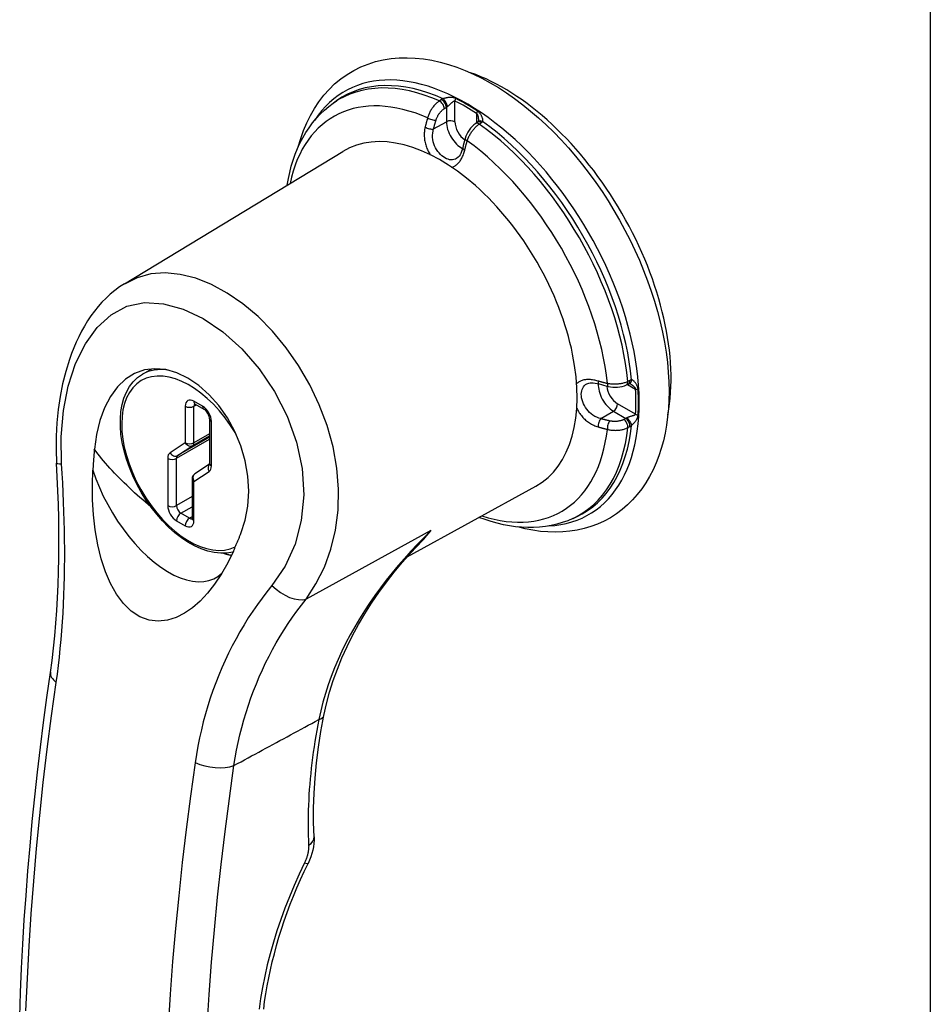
# Model space of a CAD drawing. Header units: inches. Extents: x 142.8 to 168.9, y 42.4 to 91.6.
# Tile 3 of 5: x 156.6 to 159.5, y 57.9 to 61. Entities that reach past the tile are written whole.
import ezdxf

# ---------------------------------------------------------------- set-up
doc = ezdxf.new("R2010")
doc.units = ezdxf.units.IN
doc.header["$MEASUREMENT"] = 0
doc.layers.add('Visible Edges(ANSI)', color=7, linetype='Continuous', lineweight=25)
doc.layers.add('Visible Tangent Edges(ANSI)', color=7, linetype='Continuous', lineweight=25)

msp = doc.modelspace()

# ---------------------------------------------------------------- linework, layer by layer
at = {"layer": 'Visible Edges(ANSI)'}
for p, q in [((157.578, 60.7798), (157.5886, 60.7873)), ((158.0449, 60.7182), (158.0386, 60.7139)), ((158.0465, 60.7195), (158.0449, 60.7182)), ((156.9021, 60.1952), (157.6086, 60.6235)), ((156.9605, 59.9027), (156.9909, 59.9203)), ((158.5268, 59.8683), (158.5337, 59.8716)), ((158.5356, 59.8723), (158.5337, 59.8716)), ((157.131, 59.8065), (157.1593, 59.7901)), ((157.1776, 59.7585), (157.1776, 59.6146)), ((157.1774, 59.6124), (157.13, 59.581)), ((157.121, 59.5643), (157.121, 59.437)), ((157.8172, 59.3124), (158.2335, 59.5411)), ((158.3535, 59.4364), (158.3654, 59.4419))]:
    msp.add_line(p, q, dxfattribs=at)
at = {"layer": 'Visible Edges(ANSI)', "flags": 128}
for points in [[(157.4647, 60.6387), (157.4725, 60.6653), (157.4816, 60.6911), (157.4921, 60.716), (157.5038, 60.7399), (157.5169, 60.7627), (157.5313, 60.7843), (157.5471, 60.8048), (157.5641, 60.8239), (157.5823, 60.8416), (157.6018, 60.8578), (157.6225, 60.8724), (157.6442, 60.8853), (157.6668, 60.8965), (157.6903, 60.906), (157.7145, 60.9137), (157.7394, 60.9196), (157.7648, 60.9237), (157.7906, 60.926), (157.8167, 60.9266), (157.8432, 60.9254), (157.8699, 60.9227), (157.8967, 60.9183), (157.9237, 60.9123), (157.9507, 60.9048), (157.9777, 60.8958), (158.0047, 60.8853), (158.0317, 60.8734), (158.0586, 60.8602), (158.0854, 60.8456), (158.112, 60.8297), (158.1385, 60.8125), (158.1647, 60.7941), (158.1907, 60.7746), (158.2163, 60.7539), (158.2416, 60.732), (158.2665, 60.7091), (158.2911, 60.6852), (158.3151, 60.6604), (158.3386, 60.6345), (158.3617, 60.6079), (158.3841, 60.5803), (158.4059, 60.552), (158.4271, 60.523), (158.4475, 60.4934), (158.4673, 60.4631), (158.4862, 60.4322), (158.5044, 60.4008), (158.5218, 60.369), (158.5382, 60.3368), (158.5538, 60.3043), (158.5685, 60.2715), (158.5822, 60.2385), (158.595, 60.2053), (158.6067, 60.172), (158.6174, 60.1388), (158.6271, 60.1055), (158.6356, 60.0723), (158.6432, 60.0392), (158.6495, 60.0064), (158.6548, 59.9738), (158.6589, 59.9415), (158.6619, 59.9095), (158.6637, 59.878), (158.6643, 59.8469)], [(157.4287, 60.5145), (157.4324, 60.5353), (157.4368, 60.5556), (157.442, 60.5756), (157.4479, 60.595), (157.4545, 60.614), (157.462, 60.6324), (157.4701, 60.6502), (157.4791, 60.6675), (157.4888, 60.6841), (157.4993, 60.7001), (157.5106, 60.7154), (157.5226, 60.7299), (157.5354, 60.7436), (157.5489, 60.7566), (157.5631, 60.7686), (157.578, 60.7798)], [(158.0474, 60.7253), (158.047, 60.7212), (158.0464, 60.7193)], [(158.0386, 60.7139), (158.0328, 60.7094), (158.0273, 60.7042), (158.0223, 60.6986), (158.0177, 60.6925), (158.0136, 60.686), (158.0101, 60.6793), (158.0071, 60.6722), (158.0046, 60.6651)], [(157.9968, 60.6355), (157.995, 60.6289), (157.9929, 60.6227), (157.9905, 60.6172), (157.9879, 60.6124), (157.9852, 60.6083), (157.9824, 60.605), (157.977, 60.6005)], [(156.9021, 60.1952), (156.8862, 60.185), (156.871, 60.1738), (156.8564, 60.1618), (156.8425, 60.1491), (156.8293, 60.1356), (156.8167, 60.1214), (156.8047, 60.1066), (156.7934, 60.0912), (156.7827, 60.0753), (156.7726, 60.0588), (156.7631, 60.0418), (156.7541, 60.0243), (156.7458, 60.0065), (156.738, 59.9883), (156.7308, 59.9697), (156.724, 59.9508), (156.7121, 59.9119), (156.7021, 59.8718), (156.6941, 59.8307), (156.688, 59.7888), (156.6838, 59.7461), (156.6814, 59.7028), (156.681, 59.6591), (156.6825, 59.6152)], [(157.2787, 59.3873), (157.2928, 59.4304), (157.3013, 59.4765), (157.3042, 59.5246), (157.3013, 59.5737), (157.2926, 59.6229), (157.2784, 59.6713), (157.2591, 59.7177), (157.2352, 59.7613), (157.2073, 59.8012), (157.1762, 59.8364), (157.1426, 59.8663), (157.1075, 59.8901), (157.0716, 59.9074), (157.0355, 59.9177), (157.0003, 59.9208), (156.9665, 59.9166), (156.9346, 59.9051), (156.9054, 59.8866), (156.8792, 59.8616), (156.8565, 59.8306), (156.8374, 59.7941), (156.8223, 59.7531), (156.8114, 59.7083), (156.8048, 59.6609)], [(157.2531, 59.3274), (157.2338, 59.3242), (157.2136, 59.3237), (157.1928, 59.326), (157.1717, 59.3309), (157.1503, 59.3382), (157.1288, 59.348), (157.1074, 59.36), (157.0862, 59.3742), (157.0653, 59.3904), (157.045, 59.4086), (157.0253, 59.4284), (157.0064, 59.4499), (156.9885, 59.4727), (156.9717, 59.4968), (156.9561, 59.5219), (156.9419, 59.5478), (156.9292, 59.5743), (156.918, 59.6012), (156.9086, 59.6282), (156.9008, 59.6553), (156.895, 59.682), (156.8909, 59.7083), (156.8889, 59.7339), (156.8888, 59.7587), (156.8907, 59.7824), (156.8946, 59.8049), (156.9006, 59.8259), (156.9086, 59.8453), (156.9187, 59.8629), (156.9307, 59.8785), (156.9447, 59.8919), (156.9605, 59.9027)], [(158.3978, 59.8717), (158.4044, 59.8741), (158.4086, 59.8749), (158.4135, 59.8752), (158.419, 59.875), (158.425, 59.8743), (158.4314, 59.8731), (158.438, 59.8713)], [(158.4675, 59.8633), (158.4749, 59.8618), (158.4825, 59.8609), (158.4902, 59.8606), (158.4978, 59.8609), (158.5054, 59.8618), (158.5128, 59.8633), (158.52, 59.8655), (158.5268, 59.8683)], [(158.541, 59.8702), (158.5374, 59.8719), (158.5354, 59.8723)], [(158.6643, 59.8469), (158.6638, 59.8191), (158.6623, 59.7917), (158.6597, 59.7648), (158.6562, 59.7384), (158.6516, 59.7127), (158.646, 59.6875), (158.6392, 59.663), (158.6315, 59.6392), (158.6226, 59.6162), (158.6126, 59.5939), (158.6015, 59.5724), (158.5893, 59.5519), (158.5761, 59.5323), (158.5617, 59.5138), (158.5463, 59.4963), (158.5298, 59.4801), (158.5123, 59.465), (158.4938, 59.4513), (158.4744, 59.4389), (158.4542, 59.4278), (158.4333, 59.4183), (158.4117, 59.4101), (158.3895, 59.4035), (158.3668, 59.3984), (158.3437, 59.3948), (158.3202, 59.3926), (158.2964, 59.3919), (158.2724, 59.3926), (158.2482, 59.3947), (158.2238, 59.3981), (158.1993, 59.4029), (158.1748, 59.4089)], [(157.131, 59.8065), (157.129, 59.8074), (157.1282, 59.8076)], [(157.1776, 59.7585), (157.1773, 59.7621), (157.1763, 59.7665), (157.1745, 59.7714), (157.172, 59.7763), (157.1689, 59.781), (157.1656, 59.785), (157.1622, 59.7881), (157.1593, 59.7901)], [(156.8048, 59.6609), (156.8046, 59.6581), (156.8043, 59.6553), (156.8041, 59.6524), (156.8039, 59.6496), (156.8036, 59.6468), (156.8034, 59.644), (156.8032, 59.6412), (156.8029, 59.6384), (156.8027, 59.6356), (156.8025, 59.6327), (156.8023, 59.6299), (156.8021, 59.6271), (156.8019, 59.6243), (156.8017, 59.6215), (156.8015, 59.6186), (156.8013, 59.6158), (156.8011, 59.613), (156.8009, 59.6101), (156.8008, 59.6073), (156.8006, 59.6045), (156.8004, 59.6016), (156.8002, 59.5988), (156.8001, 59.596), (156.7999, 59.5931)], [(156.6625, 58.9387), (156.6678, 58.9774), (156.6725, 59.0167), (156.6766, 59.0567), (156.6802, 59.0973), (156.6832, 59.1384), (156.6857, 59.18), (156.6876, 59.222), (156.6889, 59.2644), (156.6898, 59.3072), (156.6901, 59.3504), (156.69, 59.3939), (156.6893, 59.4378), (156.6882, 59.4819), (156.6867, 59.5262), (156.6848, 59.5707), (156.6825, 59.6152)], [(157.1772, 59.6116), (157.1774, 59.6123), (157.1776, 59.6146)], [(157.2546, 59.3306), (157.2361, 59.2926), (157.2158, 59.2568), (157.194, 59.2241), (157.1711, 59.1948), (157.1472, 59.1692), (157.1225, 59.1475), (157.0969, 59.1298), (157.0697, 59.116), (157.0412, 59.1071), (157.0116, 59.104), (156.9817, 59.1076), (156.952, 59.1186), (156.9242, 59.1368), (156.8986, 59.1617), (156.8763, 59.1918), (156.8572, 59.2258), (156.8409, 59.2637), (156.8271, 59.3056), (156.8159, 59.351), (156.8075, 59.3991), (156.8019, 59.448), (156.7989, 59.4968), (156.7983, 59.5451), (156.7999, 59.5931)], [(157.1206, 59.434), (157.1208, 59.4348), (157.121, 59.437)], [(158.3535, 59.4364), (158.3365, 59.4291), (158.3189, 59.4229), (158.301, 59.4176), (158.2827, 59.4135), (158.2641, 59.4103), (158.2452, 59.4082), (158.2261, 59.4071), (158.2069, 59.407), (158.1874, 59.4078), (158.1679, 59.4097), (158.1482, 59.4124), (158.1285, 59.4161), (158.1087, 59.4208), (158.0889, 59.4262), (158.069, 59.4326), (158.0492, 59.4398)], [(157.2546, 59.3306), (157.2556, 59.333), (157.2567, 59.3353), (157.2577, 59.3376), (157.2588, 59.34), (157.2598, 59.3423), (157.2608, 59.3447), (157.2619, 59.347), (157.2629, 59.3494), (157.2639, 59.3518), (157.2649, 59.3541), (157.2659, 59.3565), (157.267, 59.3589), (157.268, 59.3612), (157.269, 59.3636), (157.27, 59.366), (157.271, 59.3684), (157.272, 59.3707), (157.2729, 59.3731), (157.2739, 59.3755), (157.2749, 59.3778), (157.2759, 59.3802), (157.2768, 59.3826), (157.2778, 59.3849), (157.2787, 59.3873)], [(157.5476, 58.799), (157.5559, 58.8368), (157.566, 58.8745), (157.5777, 58.9119), (157.591, 58.949), (157.6059, 58.9858), (157.6223, 59.0221), (157.6402, 59.058), (157.6594, 59.0933), (157.6801, 59.1282), (157.702, 59.1626), (157.7253, 59.1965), (157.7497, 59.2299), (157.7754, 59.2627), (157.8021, 59.295), (157.8298, 59.3266), (157.8585, 59.3577)], [(156.5631, 57.826), (156.5658, 57.9036), (156.5692, 57.9816), (156.5734, 58.06), (156.5781, 58.1386), (156.5836, 58.2175), (156.5897, 58.2967), (156.5965, 58.3761), (156.6039, 58.4559), (156.6121, 58.5358), (156.6208, 58.616), (156.6303, 58.6964), (156.6404, 58.777), (156.6511, 58.8578), (156.6625, 58.9387)], [(157.5156, 58.4069), (157.5141, 58.4528), (157.5142, 58.4998), (157.5158, 58.5477), (157.519, 58.5965), (157.5238, 58.6462), (157.5302, 58.6965), (157.5381, 58.7475), (157.5476, 58.799)], [(157.5156, 58.4069), (157.5158, 58.3962), (157.5151, 58.3855), (157.5137, 58.3746), (157.5116, 58.3637), (157.5088, 58.3529), (157.5053, 58.3421), (157.5012, 58.3315), (157.4964, 58.321)], [(157.3526, 57.8489), (157.3558, 57.8739), (157.3595, 57.8992), (157.3639, 57.9248), (157.3688, 57.9506), (157.3743, 57.9765), (157.3804, 58.0027), (157.3871, 58.0289), (157.3943, 58.0553), (157.4021, 58.0818), (157.4104, 58.1084), (157.4193, 58.1351), (157.4288, 58.1618), (157.4388, 58.1885), (157.4493, 58.2152), (157.4604, 58.2418), (157.4719, 58.2684), (157.4839, 58.2948), (157.4964, 58.321)]]:
    msp.add_lwpolyline(points, dxfattribs=at)
at = {"layer": 'Visible Edges(ANSI)'}
msp.add_arc((157.141, 59.5643), 0.02, 123.4657, 180, dxfattribs=at)
for centre, major_axis, ratio, start_param, end_param in [((158.1281, 60.2018), (0.3839, -0.6649), 0.57735, 0.588748, 2.552845), ((157.9249, 60.0845), (0.3125, -0.5413), 0.57735, 6.270842, 9.437121), ((158.2751, 60.6881), (-0.2023, -0.3606), 0.584188, 5.089979, 5.16828), ((158.6227, 60.0858), (0.4134, -0.0051), 0.584026, 4.256552, 4.334872)]:
    msp.add_ellipse(centre, major_axis=major_axis, ratio=ratio, start_param=start_param, end_param=end_param, dxfattribs=at)
at = {"layer": 'Visible Tangent Edges(ANSI)'}
for p, q in [((159.5098, 76.3383), (159.5098, 42.4692)), ((157.9277, 60.7908), (157.9211, 60.7866)), ((157.9375, 60.7622), (157.944, 60.7664)), ((157.944, 60.7664), (157.944, 60.7193)), ((157.9716, 60.7192), (157.9716, 60.7864)), ((158.0416, 60.746), (158.0416, 60.7159)), ((157.9025, 60.6962), (157.944, 60.7193)), ((158.0504, 60.712), (158.0567, 60.7163)), ((158.5301, 59.8699), (158.5561, 59.8549)), ((158.538, 59.8827), (158.5311, 59.8794)), ((157.1551, 59.7993), (157.1269, 59.8156)), ((157.1269, 59.7993), (157.1351, 59.8041)), ((158.5561, 59.774), (158.4979, 59.8076)), ((157.0986, 59.7993), (157.0986, 59.6811)), ((157.1269, 59.6811), (157.1269, 59.7993)), ((158.4434, 59.7592), (158.4842, 59.7836)), ((158.4842, 59.7836), (158.5249, 59.7601)), ((157.1834, 59.6064), (157.1834, 59.7503)), ((158.5249, 59.7601), (158.5181, 59.7566)), ((157.1776, 59.7104), (157.1269, 59.6811)), ((158.5311, 59.7302), (158.538, 59.7337)), ((157.0986, 59.6811), (157.0496, 59.6488)), ((157.0703, 59.6309), (157.1776, 59.6928)), ((157.1776, 59.6996), (157.0741, 59.6398)), ((157.1231, 59.6722), (157.1776, 59.7037)), ((157.0741, 59.6398), (157.1231, 59.6722)), ((157.042, 59.6309), (157.042, 59.4778)), ((157.0703, 59.4778), (157.0703, 59.6309)), ((157.1269, 59.5562), (157.1758, 59.5885)), ((157.1269, 59.4288), (157.1269, 59.5562)), ((157.121, 59.5071), (157.0703, 59.4778)), ((157.0844, 59.4533), (157.121, 59.4745)), ((157.1127, 59.437), (157.0844, 59.4533)), ((157.0703, 59.4288), (157.0986, 59.4125)), ((157.121, 59.4418), (157.1127, 59.437)), ((157.8937, 59.3973), (157.4896, 59.1757))]:
    msp.add_line(p, q, dxfattribs=at)
at = {"layer": 'Visible Tangent Edges(ANSI)', "flags": 128}
for points in [[(157.9331, 60.7938), (157.9328, 60.7937), (157.9326, 60.7936), (157.9323, 60.7935), (157.9321, 60.7934), (157.9319, 60.7932), (157.9316, 60.7931), (157.9314, 60.793), (157.9312, 60.7929), (157.9309, 60.7927), (157.9307, 60.7926), (157.9305, 60.7925), (157.9303, 60.7924), (157.93, 60.7923), (157.9298, 60.7921), (157.9296, 60.792), (157.9294, 60.7919), (157.9291, 60.7917), (157.9289, 60.7916), (157.9287, 60.7915), (157.9285, 60.7914), (157.9283, 60.7912), (157.9281, 60.7911), (157.9279, 60.791), (157.9277, 60.7908)], [(157.9728, 60.7952), (157.971, 60.7961), (157.9692, 60.7967), (157.9674, 60.7972), (157.9656, 60.7976), (157.9638, 60.7978), (157.962, 60.798), (157.9603, 60.7981), (157.9585, 60.7981), (157.9568, 60.7981), (157.9551, 60.798), (157.9534, 60.7979), (157.9517, 60.7977), (157.95, 60.7975), (157.9483, 60.7973), (157.9466, 60.7971), (157.945, 60.7968), (157.9433, 60.7965), (157.9417, 60.7961), (157.9401, 60.7958), (157.9386, 60.7954), (157.9371, 60.795), (157.9357, 60.7946), (157.9343, 60.7942), (157.9331, 60.7938)], [(157.9211, 60.7866), (157.9191, 60.7852), (157.917, 60.7837), (157.9149, 60.7821), (157.9129, 60.7803), (157.9109, 60.7785), (157.9089, 60.7766), (157.9069, 60.7746), (157.905, 60.7725), (157.9032, 60.7703), (157.9014, 60.7681), (157.8996, 60.7658), (157.8979, 60.7634), (157.8963, 60.761), (157.8947, 60.7585), (157.8932, 60.756), (157.8918, 60.7534), (157.8904, 60.7508), (157.8891, 60.7482), (157.8879, 60.7455), (157.8868, 60.7428), (157.8857, 60.7401), (157.8848, 60.7374), (157.8839, 60.7347), (157.8831, 60.7319)], [(157.9103, 60.7246), (157.9109, 60.7265), (157.9116, 60.7284), (157.9123, 60.7302), (157.913, 60.7321), (157.9139, 60.7339), (157.9148, 60.7358), (157.9157, 60.7376), (157.9167, 60.7394), (157.9177, 60.7411), (157.9188, 60.7429), (157.9199, 60.7446), (157.9211, 60.7462), (157.9223, 60.7479), (157.9236, 60.7494), (157.9248, 60.751), (157.9262, 60.7525), (157.9275, 60.7539), (157.9289, 60.7553), (157.9303, 60.7566), (157.9317, 60.7578), (157.9331, 60.759), (157.9345, 60.7602), (157.936, 60.7612), (157.9375, 60.7622)], [(157.944, 60.7664), (157.9441, 60.7664), (157.9442, 60.7665), (157.9443, 60.7666), (157.9444, 60.7667), (157.9445, 60.7667), (157.9446, 60.7668), (157.9447, 60.7669), (157.9448, 60.767), (157.9449, 60.767), (157.945, 60.7671), (157.9452, 60.7672), (157.9453, 60.7673), (157.9454, 60.7673), (157.9455, 60.7674), (157.9456, 60.7675), (157.9457, 60.7676), (157.9458, 60.7676), (157.946, 60.7677), (157.9461, 60.7678), (157.9462, 60.7678), (157.9463, 60.7679), (157.9464, 60.768), (157.9465, 60.768), (157.9467, 60.7681)], [(157.9467, 60.7681), (157.9477, 60.7688), (157.9488, 60.7695), (157.9499, 60.7703), (157.951, 60.7711), (157.9521, 60.772), (157.9532, 60.773), (157.9543, 60.774), (157.9554, 60.775), (157.9565, 60.776), (157.9576, 60.7771), (157.9587, 60.7781), (157.9597, 60.7791), (157.9608, 60.7801), (157.9618, 60.7811), (157.9628, 60.7821), (157.9639, 60.783), (157.9649, 60.7839), (157.9659, 60.7847), (157.9668, 60.7854), (157.9678, 60.7859), (157.9688, 60.7864), (157.9697, 60.7866), (157.9707, 60.7867), (157.9716, 60.7864)], [(157.8831, 60.7319), (157.8828, 60.7307), (157.8824, 60.7294), (157.882, 60.7282), (157.8817, 60.7269), (157.8813, 60.7257), (157.8809, 60.7244), (157.8806, 60.7232), (157.8802, 60.7219), (157.8799, 60.7207), (157.8795, 60.7195), (157.8792, 60.7182), (157.8789, 60.717), (157.8785, 60.7157), (157.8782, 60.7145), (157.8779, 60.7132), (157.8775, 60.712), (157.8772, 60.7107), (157.8769, 60.7095), (157.8766, 60.7082), (157.8762, 60.707), (157.8759, 60.7058), (157.8756, 60.7045), (157.8753, 60.7033), (157.875, 60.702)], [(157.9025, 60.6962), (157.9028, 60.6974), (157.9031, 60.6986), (157.9034, 60.6998), (157.9037, 60.7009), (157.904, 60.7021), (157.9043, 60.7033), (157.9046, 60.7045), (157.9049, 60.7057), (157.9052, 60.7068), (157.9055, 60.708), (157.9059, 60.7092), (157.9062, 60.7104), (157.9065, 60.7116), (157.9068, 60.7128), (157.9072, 60.714), (157.9075, 60.7151), (157.9078, 60.7163), (157.9082, 60.7175), (157.9085, 60.7187), (157.9089, 60.7199), (157.9092, 60.7211), (157.9096, 60.7223), (157.9099, 60.7235), (157.9103, 60.7246)], [(158.0416, 60.746), (158.0421, 60.7455), (158.0426, 60.745), (158.0431, 60.7445), (158.0435, 60.7438), (158.0439, 60.7431), (158.0443, 60.7423), (158.0446, 60.7415), (158.0449, 60.7407), (158.0452, 60.7398), (158.0455, 60.7389), (158.0458, 60.738), (158.046, 60.737), (158.0463, 60.7361), (158.0465, 60.7351), (158.0466, 60.7341), (158.0468, 60.7331), (158.0469, 60.7322), (158.0471, 60.7312), (158.0472, 60.7302), (158.0473, 60.7292), (158.0473, 60.7282), (158.0474, 60.7272), (158.0474, 60.7262), (158.0474, 60.7253)], [(158.061, 60.7199), (158.0614, 60.7208), (158.0618, 60.7218), (158.0619, 60.723), (158.062, 60.7242), (158.0619, 60.7255), (158.0618, 60.7268), (158.0615, 60.7283), (158.0611, 60.7297), (158.0606, 60.7312), (158.0601, 60.7328), (158.0594, 60.7344), (158.0587, 60.7359), (158.0579, 60.7375), (158.0571, 60.7392), (158.0561, 60.7408), (158.0551, 60.7424), (158.054, 60.744), (158.0528, 60.7456), (158.0515, 60.7472), (158.0501, 60.7488), (158.0487, 60.7503), (158.0471, 60.7517), (158.0455, 60.7531), (158.0437, 60.7543)], [(157.875, 60.702), (157.8742, 60.6984), (157.8735, 60.6947), (157.873, 60.6909), (157.8726, 60.6872), (157.8723, 60.6833), (157.8722, 60.6795), (157.8722, 60.6756), (157.8723, 60.6717), (157.8725, 60.6678), (157.8729, 60.6639), (157.8735, 60.66), (157.8741, 60.6561), (157.875, 60.6522), (157.8759, 60.6483), (157.877, 60.6445), (157.8782, 60.6407), (157.8795, 60.637), (157.881, 60.6333), (157.8825, 60.6296), (157.8842, 60.626), (157.886, 60.6225), (157.8878, 60.6191), (157.8898, 60.6157), (157.8919, 60.6125)], [(157.977, 60.6005), (157.9728, 60.5983), (157.9684, 60.5969), (157.9637, 60.5961), (157.959, 60.596), (157.9541, 60.5966), (157.9492, 60.5979), (157.9442, 60.5998), (157.9392, 60.6024), (157.9343, 60.6055), (157.9294, 60.6092), (157.9247, 60.6135), (157.9203, 60.6183), (157.9161, 60.6235), (157.9122, 60.6291), (157.9088, 60.6351), (157.9058, 60.6415), (157.9033, 60.6481), (157.9013, 60.6549), (157.9, 60.6618), (157.8993, 60.6688), (157.8992, 60.6758), (157.8997, 60.6828), (157.9008, 60.6896), (157.9025, 60.6962)], [(158.0114, 60.6579), (158.0123, 60.6606), (158.0132, 60.6632), (158.0143, 60.6659), (158.0155, 60.6685), (158.0167, 60.6712), (158.018, 60.6738), (158.0194, 60.6764), (158.0208, 60.679), (158.0223, 60.6815), (158.0239, 60.684), (158.0255, 60.6864), (158.0272, 60.6888), (158.0289, 60.6912), (158.0307, 60.6935), (158.0325, 60.6957), (158.0344, 60.6978), (158.0363, 60.6999), (158.0382, 60.7019), (158.0402, 60.7038), (158.0422, 60.7057), (158.0442, 60.7074), (158.0463, 60.709), (158.0483, 60.7106), (158.0504, 60.712)], [(158.0567, 60.7163), (158.0569, 60.7165), (158.0571, 60.7166), (158.0573, 60.7168), (158.0574, 60.7169), (158.0576, 60.717), (158.0578, 60.7172), (158.058, 60.7173), (158.0582, 60.7175), (158.0584, 60.7176), (158.0586, 60.7178), (158.0588, 60.7179), (158.059, 60.7181), (158.0591, 60.7182), (158.0593, 60.7184), (158.0595, 60.7185), (158.0597, 60.7187), (158.0598, 60.7188), (158.06, 60.719), (158.0602, 60.7192), (158.0603, 60.7193), (158.0605, 60.7195), (158.0607, 60.7196), (158.0608, 60.7198), (158.061, 60.7199)], [(158.0033, 60.628), (158.0036, 60.6292), (158.0039, 60.6304), (158.0042, 60.6317), (158.0045, 60.6329), (158.0048, 60.6342), (158.0052, 60.6354), (158.0055, 60.6367), (158.0058, 60.6379), (158.0061, 60.6392), (158.0064, 60.6404), (158.0068, 60.6417), (158.0071, 60.6429), (158.0075, 60.6442), (158.0078, 60.6454), (158.0081, 60.6467), (158.0085, 60.6479), (158.0088, 60.6492), (158.0092, 60.6504), (158.0095, 60.6517), (158.0099, 60.6529), (158.0103, 60.6542), (158.0106, 60.6554), (158.011, 60.6567), (158.0114, 60.6579)], [(157.9608, 60.5724), (157.9633, 60.573), (157.9657, 60.5738), (157.9681, 60.5748), (157.9704, 60.5759), (157.9727, 60.5772), (157.9749, 60.5787), (157.9771, 60.5803), (157.9792, 60.5821), (157.9812, 60.584), (157.9832, 60.5861), (157.9851, 60.5884), (157.9869, 60.5907), (157.9887, 60.5932), (157.9904, 60.5958), (157.9921, 60.5986), (157.9936, 60.6014), (157.9951, 60.6044), (157.9965, 60.6075), (157.9979, 60.6107), (157.9991, 60.614), (158.0003, 60.6173), (158.0014, 60.6208), (158.0024, 60.6244), (158.0033, 60.628)], [(157.4896, 59.1757), (157.5219, 59.2245), (157.549, 59.2786), (157.5702, 59.3368), (157.585, 59.3988), (157.5932, 59.4637), (157.5948, 59.5308), (157.5895, 59.5994), (157.5771, 59.6684), (157.558, 59.7369), (157.5326, 59.8041), (157.5017, 59.8689), (157.4658, 59.9308), (157.4255, 59.9887), (157.3814, 60.0419), (157.3343, 60.0894), (157.2852, 60.1306), (157.2348, 60.1652), (157.1838, 60.1927), (157.1329, 60.213), (157.0827, 60.2256), (157.0339, 60.2304), (156.9872, 60.227), (156.9432, 60.2151), (156.9025, 60.1945)], [(156.6987, 59.6127), (156.6974, 59.7002), (156.7046, 59.7851), (156.7204, 59.8647), (156.7442, 59.9372), (156.7756, 60.001), (156.8141, 60.0543), (156.8591, 60.0954), (156.9102, 60.1225), (156.9669, 60.1343), (157.028, 60.131), (157.0917, 60.1137), (157.1564, 60.0831), (157.2204, 60.04), (157.2817, 59.9852), (157.3384, 59.92), (157.3879, 59.8465), (157.4286, 59.7669), (157.4589, 59.6833), (157.4772, 59.5977), (157.4822, 59.5126), (157.4743, 59.4303), (157.454, 59.3529), (157.4218, 59.2821), (157.3794, 59.2197)], [(158.4347, 59.8807), (158.4312, 59.8817), (158.4276, 59.8826), (158.4241, 59.8834), (158.4205, 59.8841), (158.4171, 59.8846), (158.4136, 59.8851), (158.4102, 59.8854), (158.4069, 59.8856), (158.4037, 59.8857), (158.4005, 59.8856), (158.3973, 59.8855), (158.3943, 59.8852), (158.3913, 59.8847), (158.3884, 59.8842), (158.3857, 59.8835), (158.383, 59.8827), (158.3804, 59.8818), (158.3779, 59.8807), (158.3755, 59.8795), (158.3732, 59.8782), (158.3711, 59.8768), (158.3691, 59.8752), (158.3672, 59.8735), (158.3654, 59.8716)], [(158.4434, 59.7592), (158.4369, 59.7611), (158.4304, 59.7636), (158.4241, 59.7666), (158.4181, 59.7702), (158.4124, 59.7743), (158.4071, 59.7789), (158.4022, 59.784), (158.3978, 59.7895), (158.3938, 59.7953), (158.3903, 59.8013), (158.3874, 59.8074), (158.3849, 59.8137), (158.383, 59.8199), (158.3816, 59.8261), (158.3808, 59.8321), (158.3805, 59.838), (158.3808, 59.8435), (158.3817, 59.8488), (158.383, 59.8537), (158.3849, 59.8582), (158.3874, 59.8623), (158.3903, 59.8659), (158.3938, 59.8691), (158.3978, 59.8717)], [(158.4647, 59.8727), (158.4634, 59.873), (158.4622, 59.8733), (158.4609, 59.8736), (158.4596, 59.8739), (158.4584, 59.8742), (158.4571, 59.8746), (158.4559, 59.8749), (158.4546, 59.8752), (158.4533, 59.8755), (158.4521, 59.8759), (158.4508, 59.8762), (158.4496, 59.8765), (158.4483, 59.8769), (158.4471, 59.8772), (158.4458, 59.8775), (158.4446, 59.8779), (158.4434, 59.8782), (158.4421, 59.8786), (158.4409, 59.8789), (158.4397, 59.8793), (158.4384, 59.8796), (158.4372, 59.88), (158.436, 59.8803), (158.4347, 59.8807)], [(158.5311, 59.8794), (158.5288, 59.8784), (158.5264, 59.8774), (158.524, 59.8764), (158.5215, 59.8755), (158.5189, 59.8747), (158.5162, 59.874), (158.5135, 59.8733), (158.5108, 59.8727), (158.508, 59.8721), (158.5051, 59.8717), (158.5022, 59.8713), (158.4993, 59.8709), (158.4964, 59.8707), (158.4935, 59.8705), (158.4905, 59.8704), (158.4876, 59.8703), (158.4847, 59.8704), (158.4817, 59.8705), (158.4788, 59.8707), (158.4759, 59.8709), (158.4731, 59.8713), (158.4702, 59.8717), (158.4674, 59.8721), (158.4647, 59.8727)], [(158.5433, 59.8847), (158.543, 59.8846), (158.5428, 59.8845), (158.5426, 59.8845), (158.5424, 59.8844), (158.5422, 59.8844), (158.5419, 59.8843), (158.5417, 59.8842), (158.5415, 59.8841), (158.5413, 59.8841), (158.541, 59.884), (158.5408, 59.8839), (158.5406, 59.8838), (158.5404, 59.8837), (158.5402, 59.8837), (158.5399, 59.8836), (158.5397, 59.8835), (158.5395, 59.8834), (158.5393, 59.8833), (158.5391, 59.8832), (158.5388, 59.8831), (158.5386, 59.883), (158.5384, 59.8829), (158.5382, 59.8828), (158.538, 59.8827)], [(158.541, 59.8702), (158.5419, 59.8697), (158.5427, 59.8692), (158.5435, 59.8687), (158.5444, 59.8681), (158.5452, 59.8676), (158.546, 59.867), (158.5468, 59.8664), (158.5476, 59.8658), (158.5484, 59.8651), (158.5491, 59.8645), (158.5498, 59.8638), (158.5506, 59.8632), (158.5513, 59.8625), (158.5519, 59.8618), (158.5526, 59.8611), (158.5532, 59.8604), (158.5537, 59.8597), (158.5543, 59.859), (158.5547, 59.8583), (158.5552, 59.8576), (158.5555, 59.8569), (158.5558, 59.8562), (158.556, 59.8555), (158.5561, 59.8549)], [(158.5644, 59.8525), (158.5642, 59.8546), (158.5638, 59.8568), (158.5634, 59.8588), (158.5628, 59.8609), (158.5621, 59.8628), (158.5614, 59.8647), (158.5606, 59.8665), (158.5597, 59.8683), (158.5588, 59.87), (158.5579, 59.8716), (158.557, 59.8732), (158.556, 59.8747), (158.5549, 59.8761), (158.5539, 59.8774), (158.5528, 59.8787), (158.5518, 59.8799), (158.5507, 59.8809), (158.5496, 59.8819), (158.5485, 59.8827), (158.5474, 59.8834), (158.5463, 59.884), (158.5453, 59.8844), (158.5442, 59.8846), (158.5433, 59.8847)], [(158.3658, 59.792), (158.3676, 59.7885), (158.3695, 59.7852), (158.3715, 59.7818), (158.3736, 59.7785), (158.3759, 59.7753), (158.3782, 59.7721), (158.3807, 59.769), (158.3833, 59.766), (158.3859, 59.763), (158.3887, 59.7602), (158.3916, 59.7574), (158.3945, 59.7548), (158.3976, 59.7522), (158.4007, 59.7498), (158.4039, 59.7475), (158.4071, 59.7453), (158.4104, 59.7433), (158.4138, 59.7414), (158.4172, 59.7396), (158.4206, 59.7379), (158.4241, 59.7363), (158.4276, 59.7349), (158.4312, 59.7337), (158.4347, 59.7326)], [(158.5561, 59.774), (158.5559, 59.7731), (158.5554, 59.7723), (158.5547, 59.7716), (158.5538, 59.771), (158.5528, 59.7704), (158.5517, 59.7699), (158.5505, 59.7694), (158.5493, 59.769), (158.548, 59.7686), (158.5466, 59.7682), (158.5453, 59.7678), (158.5439, 59.7674), (158.5424, 59.767), (158.541, 59.7666), (158.5396, 59.7661), (158.5381, 59.7657), (158.5367, 59.7653), (158.5353, 59.7648), (158.5339, 59.7643), (158.5326, 59.7638), (158.5313, 59.7633), (158.53, 59.7627), (158.5289, 59.7621), (158.5278, 59.7616)], [(158.5433, 59.7369), (158.5442, 59.7378), (158.5453, 59.7388), (158.5463, 59.7398), (158.5474, 59.7409), (158.5485, 59.7421), (158.5496, 59.7432), (158.5507, 59.7445), (158.5518, 59.7457), (158.5528, 59.747), (158.5539, 59.7483), (158.5549, 59.7497), (158.556, 59.7511), (158.5569, 59.7525), (158.5579, 59.7539), (158.5588, 59.7553), (158.5597, 59.7568), (158.5606, 59.7584), (158.5614, 59.7599), (158.5621, 59.7615), (158.5628, 59.7632), (158.5633, 59.7649), (158.5638, 59.7668), (158.5642, 59.7687), (158.5644, 59.7706)], [(158.472, 59.7518), (158.4708, 59.7521), (158.4696, 59.7524), (158.4684, 59.7527), (158.4671, 59.753), (158.4659, 59.7532), (158.4647, 59.7535), (158.4635, 59.7538), (158.4623, 59.7541), (158.4612, 59.7544), (158.46, 59.7547), (158.4588, 59.755), (158.4576, 59.7554), (158.4564, 59.7557), (158.4552, 59.756), (158.454, 59.7563), (158.4528, 59.7566), (158.4517, 59.7569), (158.4505, 59.7573), (158.4493, 59.7576), (158.4481, 59.7579), (158.447, 59.7582), (158.4458, 59.7586), (158.4446, 59.7589), (158.4434, 59.7592)], [(158.5181, 59.7566), (158.5165, 59.7558), (158.5148, 59.755), (158.5132, 59.7544), (158.5114, 59.7537), (158.5096, 59.7531), (158.5078, 59.7526), (158.5059, 59.7521), (158.504, 59.7516), (158.502, 59.7512), (158.5001, 59.7509), (158.4981, 59.7506), (158.4961, 59.7504), (158.494, 59.7502), (158.492, 59.7501), (158.49, 59.75), (158.4879, 59.75), (158.4859, 59.75), (158.4838, 59.7501), (158.4818, 59.7503), (158.4798, 59.7505), (158.4778, 59.7507), (158.4758, 59.751), (158.4739, 59.7514), (158.472, 59.7518)], [(158.5278, 59.7616), (158.5277, 59.7615), (158.5276, 59.7614), (158.5274, 59.7614), (158.5273, 59.7613), (158.5272, 59.7612), (158.5271, 59.7612), (158.527, 59.7611), (158.5268, 59.761), (158.5267, 59.761), (158.5266, 59.7609), (158.5265, 59.7608), (158.5264, 59.7608), (158.5262, 59.7607), (158.5261, 59.7607), (158.526, 59.7606), (158.5259, 59.7605), (158.5258, 59.7605), (158.5256, 59.7604), (158.5255, 59.7604), (158.5254, 59.7603), (158.5253, 59.7603), (158.5252, 59.7602), (158.5251, 59.7601), (158.5249, 59.7601)], [(158.4347, 59.7326), (158.436, 59.7322), (158.4372, 59.7318), (158.4384, 59.7315), (158.4397, 59.7311), (158.4409, 59.7308), (158.4421, 59.7304), (158.4434, 59.7301), (158.4446, 59.7298), (158.4458, 59.7294), (158.4471, 59.7291), (158.4483, 59.7287), (158.4496, 59.7284), (158.4508, 59.7281), (158.4521, 59.7278), (158.4533, 59.7274), (158.4546, 59.7271), (158.4559, 59.7268), (158.4571, 59.7265), (158.4584, 59.7262), (158.4596, 59.7258), (158.4609, 59.7255), (158.4622, 59.7252), (158.4634, 59.7249), (158.4647, 59.7246)], [(158.4647, 59.7246), (158.4674, 59.7239), (158.4702, 59.7233), (158.4731, 59.7228), (158.4759, 59.7224), (158.4788, 59.722), (158.4818, 59.7217), (158.4847, 59.7215), (158.4876, 59.7214), (158.4906, 59.7213), (158.4935, 59.7214), (158.4965, 59.7215), (158.4994, 59.7217), (158.5023, 59.722), (158.5052, 59.7224), (158.508, 59.7228), (158.5108, 59.7233), (158.5135, 59.7239), (158.5162, 59.7246), (158.5189, 59.7254), (158.5215, 59.7262), (158.524, 59.7271), (158.5264, 59.7281), (158.5288, 59.7291), (158.5311, 59.7302)], [(158.538, 59.7337), (158.5382, 59.7339), (158.5384, 59.734), (158.5386, 59.7341), (158.5388, 59.7342), (158.5391, 59.7343), (158.5393, 59.7345), (158.5395, 59.7346), (158.5397, 59.7347), (158.5399, 59.7348), (158.5402, 59.735), (158.5404, 59.7351), (158.5406, 59.7352), (158.5408, 59.7354), (158.541, 59.7355), (158.5413, 59.7356), (158.5415, 59.7358), (158.5417, 59.7359), (158.5419, 59.736), (158.5422, 59.7362), (158.5424, 59.7363), (158.5426, 59.7365), (158.5428, 59.7366), (158.543, 59.7368), (158.5433, 59.7369)], [(156.988, 59.4734), (156.979, 59.481), (156.9701, 59.4887), (156.9612, 59.4964), (156.9524, 59.5041), (156.9437, 59.5119), (156.935, 59.5198), (156.9265, 59.5277), (156.918, 59.5356), (156.9096, 59.5436), (156.9014, 59.5515), (156.8933, 59.5595), (156.8854, 59.5675), (156.8776, 59.5754), (156.87, 59.5834), (156.8625, 59.5913), (156.8552, 59.5992), (156.8481, 59.6071), (156.8412, 59.615), (156.8346, 59.6227), (156.8281, 59.6305), (156.8219, 59.6382), (156.8159, 59.6458), (156.8101, 59.6534), (156.8041, 59.6612)], [(156.6813, 58.9062), (156.685, 58.9333), (156.6885, 58.9607), (156.6917, 58.9883), (156.6946, 59.0163), (156.6972, 59.0445), (156.6996, 59.0729), (156.7017, 59.1016), (156.7035, 59.1305), (156.705, 59.1596), (156.7063, 59.1888), (156.7073, 59.2183), (156.708, 59.2478), (156.7085, 59.2776), (156.7087, 59.3075), (156.7087, 59.3375), (156.7085, 59.3677), (156.708, 59.398), (156.7073, 59.4285), (156.7063, 59.459), (156.7052, 59.4896), (156.7039, 59.5203), (156.7023, 59.5511), (156.7006, 59.5819), (156.6987, 59.6127)], [(156.7998, 59.5931), (156.8095, 59.5649), (156.8209, 59.5367), (156.8337, 59.5088), (156.8479, 59.4812), (156.8634, 59.4542), (156.8801, 59.4279), (156.8978, 59.4025), (156.9165, 59.3781), (156.9361, 59.3549), (156.9563, 59.3333), (156.9771, 59.3133), (156.9982, 59.2952), (157.0196, 59.279), (157.0409, 59.2651), (157.062, 59.2535), (157.0828, 59.2443), (157.103, 59.2375), (157.1226, 59.2332), (157.1413, 59.2314), (157.1589, 59.2322), (157.1755, 59.2354), (157.1908, 59.241), (157.2047, 59.249), (157.2172, 59.2592)], [(157.8937, 59.3973), (157.8716, 59.3753), (157.8499, 59.3529), (157.8287, 59.3303), (157.8079, 59.3073), (157.7877, 59.284), (157.768, 59.2604), (157.7489, 59.2364), (157.7303, 59.2121), (157.7124, 59.1875), (157.6951, 59.1627), (157.6784, 59.1375), (157.6624, 59.112), (157.6472, 59.0863), (157.6326, 59.0602), (157.6188, 59.0339), (157.6057, 59.0073), (157.5934, 58.9804), (157.5819, 58.9532), (157.5712, 58.9258), (157.5614, 58.8982), (157.5525, 58.8704), (157.5444, 58.8425), (157.5373, 58.8144), (157.531, 58.7862)], [(157.8459, 59.3442), (157.848, 59.3462), (157.8501, 59.3483), (157.8522, 59.3503), (157.8543, 59.3524), (157.8564, 59.3545), (157.8584, 59.3566), (157.8605, 59.3587), (157.8625, 59.3609), (157.8645, 59.363), (157.8665, 59.3652), (157.8686, 59.3674), (157.8705, 59.3696), (157.8725, 59.3718), (157.8745, 59.374), (157.8765, 59.3763), (157.8784, 59.3786), (157.8804, 59.3808), (157.8823, 59.3831), (157.8842, 59.3855), (157.8862, 59.3878), (157.8881, 59.3901), (157.89, 59.3925), (157.8919, 59.3949), (157.8937, 59.3973)], [(157.8937, 59.3973), (157.8923, 59.3956), (157.8909, 59.3939), (157.8894, 59.3922), (157.888, 59.3905), (157.8865, 59.3888), (157.8851, 59.3871), (157.8837, 59.3854), (157.8822, 59.3837), (157.8807, 59.3821), (157.8793, 59.3804), (157.8778, 59.3788), (157.8764, 59.3771), (157.8749, 59.3755), (157.8734, 59.3738), (157.872, 59.3722), (157.8705, 59.3705), (157.869, 59.3689), (157.8675, 59.3673), (157.866, 59.3657), (157.8645, 59.3641), (157.863, 59.3625), (157.8615, 59.3609), (157.86, 59.3593), (157.8585, 59.3577)], [(157.2482, 59.3167), (157.2473, 59.3169), (157.2463, 59.3171), (157.2453, 59.3173), (157.2443, 59.3175), (157.2433, 59.3177), (157.2423, 59.3179), (157.2412, 59.3181), (157.2402, 59.3184), (157.2392, 59.3186), (157.2381, 59.3189), (157.237, 59.3191), (157.2359, 59.3194), (157.2349, 59.3197), (157.2338, 59.32), (157.2327, 59.3203), (157.2315, 59.3206), (157.2304, 59.321), (157.2293, 59.3213), (157.2281, 59.3217), (157.227, 59.322), (157.2258, 59.3224), (157.2246, 59.3228), (157.2235, 59.3232), (157.2223, 59.3236)], [(157.3794, 59.2197), (157.3631, 59.1994), (157.3474, 59.1787), (157.3321, 59.1576), (157.3173, 59.1363), (157.3029, 59.1145), (157.2891, 59.0925), (157.2759, 59.0701), (157.2631, 59.0474), (157.2508, 59.0244), (157.2391, 59.0011), (157.2279, 58.9775), (157.2172, 58.9537), (157.2071, 58.9296), (157.1975, 58.9051), (157.1884, 58.8804), (157.1798, 58.8554), (157.1718, 58.8301), (157.1643, 58.8046), (157.1573, 58.7788), (157.1509, 58.7528), (157.1451, 58.7265), (157.1398, 58.7001), (157.1351, 58.6734), (157.1309, 58.6466)], [(157.2564, 58.6374), (157.2605, 58.6624), (157.2651, 58.6873), (157.2702, 58.712), (157.2758, 58.7365), (157.2819, 58.7608), (157.2885, 58.785), (157.2956, 58.8089), (157.3032, 58.8325), (157.3113, 58.856), (157.3199, 58.8792), (157.3289, 58.9021), (157.3384, 58.9247), (157.3484, 58.9472), (157.3589, 58.9693), (157.3699, 58.9912), (157.3813, 59.0129), (157.3933, 59.0343), (157.4057, 59.0554), (157.4185, 59.0762), (157.4319, 59.0967), (157.4456, 59.1169), (157.4599, 59.1368), (157.4745, 59.1564), (157.4896, 59.1757)], [(156.5835, 57.8443), (156.5879, 57.9482), (156.5935, 58.0527), (156.6003, 58.1578), (156.6084, 58.2634), (156.6176, 58.3695), (156.628, 58.476), (156.6395, 58.583), (156.6523, 58.6904), (156.6662, 58.7981), (156.6813, 58.9062)], [(157.2564, 58.6374), (157.2679, 58.6436), (157.2793, 58.6498), (157.2908, 58.656), (157.3022, 58.6622), (157.3136, 58.6684), (157.3251, 58.6746), (157.3365, 58.6808), (157.348, 58.687), (157.3594, 58.6932), (157.3709, 58.6994), (157.3823, 58.7056), (157.3937, 58.7118), (157.4052, 58.718), (157.4166, 58.7242), (157.4281, 58.7304), (157.4395, 58.7366), (157.4509, 58.7428), (157.4624, 58.749), (157.4738, 58.7552), (157.4853, 58.7614), (157.4967, 58.7676), (157.5082, 58.7738), (157.5196, 58.78), (157.531, 58.7862)], [(157.531, 58.7862), (157.5276, 58.7685), (157.5243, 58.7508), (157.5213, 58.7331), (157.5184, 58.7155), (157.5156, 58.698), (157.5131, 58.6805), (157.5107, 58.6631), (157.5085, 58.6457), (157.5065, 58.6284), (157.5047, 58.6112), (157.503, 58.5941), (157.5016, 58.5771), (157.5003, 58.5601), (157.4992, 58.5432), (157.4982, 58.5264), (157.4975, 58.5097), (157.4969, 58.4931), (157.4965, 58.4766), (157.4963, 58.4602), (157.4963, 58.4438), (157.4965, 58.4276), (157.4968, 58.4115), (157.4974, 58.3955), (157.4981, 58.3797)], [(157.1309, 58.6466), (157.1158, 58.5385), (157.1019, 58.4308), (157.0892, 58.3234), (157.0776, 58.2164), (157.0672, 58.1099), (157.058, 58.0038), (157.05, 57.8982), (157.0432, 57.7931)], [(157.1696, 57.793), (157.1764, 57.8969), (157.1843, 58.0014), (157.1934, 58.1064), (157.2037, 58.2118), (157.2151, 58.3176), (157.2278, 58.4239), (157.2415, 58.5305), (157.2564, 58.6374)], [(157.4981, 58.3797), (157.4981, 58.3775), (157.4982, 58.3753), (157.4981, 58.3731), (157.498, 58.3708), (157.4979, 58.3686), (157.4977, 58.3663), (157.4974, 58.3639), (157.4971, 58.3616), (157.4967, 58.3592), (157.4963, 58.3568), (157.4958, 58.3544), (157.4953, 58.352), (157.4947, 58.3496), (157.494, 58.3471), (157.4933, 58.3447), (157.4926, 58.3422), (157.4918, 58.3397), (157.4909, 58.3373), (157.49, 58.3348), (157.489, 58.3323), (157.488, 58.3299), (157.487, 58.3274), (157.4859, 58.325), (157.4847, 58.3226)], [(157.4847, 58.3226), (157.4676, 58.2864), (157.4513, 58.2499), (157.436, 58.2131), (157.4216, 58.1763), (157.4081, 58.1393), (157.3957, 58.1024), (157.3842, 58.0656), (157.3738, 58.0288), (157.3644, 57.9923), (157.3561, 57.956), (157.3488, 57.92), (157.3426, 57.8843), (157.3375, 57.8489)]]:
    msp.add_lwpolyline(points, dxfattribs=at)
at = {"layer": 'Visible Tangent Edges(ANSI)'}
for centre, major_axis, ratio, start_param, end_param in [((158.009, 60.1331), (0.3951, -0.6843), 0.57735, 5.994913, 9.71305), ((157.997, 60.1262), (-0.3889, 0.6736), 0.57735, 5.614372, 6.334713), ((157.9472, 60.0974), (-0.3687, 0.6386), 0.57735, 5.621055, 6.853529), ((157.9858, 60.1197), (-0.3883, 0.6725), 0.57735, 5.615735, 6.334713), ((157.9303, 60.7745), (-0.0106, 0.0166), 0.522174, 3.901268, 5.588093), ((157.9357, 60.7775), (-0.0085, 0.0177), 0.398913, 3.973394, 5.644196), ((157.9855, 60.7945), (0.0089, 0.0176), 0.612921, 1.827198, 2.322261), ((158.0083, 60.1326), (-0.394, 0.6825), 0.57735, 5.434107, 5.561467), ((157.9238, 60.7704), (-0.0106, 0.0166), 0.522168, 3.901264, 5.588401), ((158.0066, 60.1317), (0.3893, -0.6744), 0.57735, 2.292514, 2.419875), ((157.8966, 60.7328), (-0.0188, 0.0057), 0.315882, 0.871925, 2.47408), ((158.0556, 60.754), (-0.0107, -0.0165), 0.539439, 5.0326, 5.527663), ((157.8888, 60.7044), (-0.0191, 0.0047), 0.374452, 0.861545, 2.455625), ((157.9576, 60.7112), (0.0197, 0), 0.57735, 0.785398, 2.338741), ((157.9929, 60.6911), (0.0346, -0.06), 0.57735, 3.926991, 5.56378), ((158.0066, 60.699), (-0.0248, 0.0429), 0.57735, 0.785398, 2.263129), ((158.0498, 60.6976), (-0.0111, 0.0162), 0.542264, 5.337087, 6.283185), ((158.056, 60.7019), (-0.0111, 0.0162), 0.542269, 5.337402, 6.283185), ((158.0604, 60.7055), (-0.0139, 0.0139), 0.620445, 5.231744, 6.283185), ((157.9858, 60.1197), (0.3883, -0.6725), 0.57735, 0.903346, 2.238247), ((157.997, 60.1262), (0.3889, -0.6736), 0.57735, 0.901983, 2.23961), ((158.0235, 60.6596), (-0.0189, 0.0055), 0.308159, 0, 0.963396), ((158.016, 60.631), (-0.0192, 0.0045), 0.368242, 0, 0.93795), ((157.9472, 60.0974), (0.3687, -0.6386), 0.57735, 0.908666, 2.232927), ((157.1117, 59.615), (0.1545, -0.2676), 0.57735, 1.595994, 6.247854), ((157.1229, 59.6215), (-0.1624, 0.2813), 0.57735, 5.859126, 6.283185), ((158.4842, 59.8401), (0.0346, -0.06), 0.57735, 3.860998, 5.497787), ((158.4437, 59.8902), (-0.0057, -0.0189), 0.368242, 5.345236, 6.283185), ((158.4722, 59.8824), (-0.0047, -0.0191), 0.308159, 5.319789, 6.283185), ((158.5183, 59.8861), (0.0085, -0.0178), 0.542264, 0, 0.946098), ((158.5252, 59.8894), (0.0085, -0.0178), 0.542269, 0, 0.945783), ((158.5305, 59.8913), (0.0051, -0.019), 0.620445, 0, 1.051442), ((158.4979, 59.848), (-0.0248, 0.0429), 0.57735, 0.878464, 2.356194), ((158.57, 59.8629), (0.0197, 0.0011), 0.539439, 3.897115, 4.392178), ((158.0066, 60.1317), (0.3893, -0.6744), 0.57735, 0.721718, 0.849078), ((158.0083, 60.1326), (-0.394, 0.6825), 0.57735, 3.863311, 3.990671), ((157.1269, 59.783), (-0.02, 0.0346), 0.57735, 5.497787, 7.068583), ((157.141, 59.8238), (-0.01, -0.0173), 0.57735, 5.497787, 6.283185), ((157.141, 59.7911), (-0.01, 0.0173), 0.57735, 0.167906, 0.785398), ((158.484, 59.7995), (0.0098, 0.017), 0.57735, 3.944444, 5.497787), ((157.1127, 59.8075), (-0.02, 0), 0.57735, 0.785398, 2.356194), ((157.1693, 59.8075), (-0.01, -0.0173), 0.57735, 5.497787, 6.283185), ((157.1551, 59.7666), (-0.02, 0.0346), 0.57735, 3.926991, 5.497787), ((158.57, 59.782), (0.0197, -0.0011), 0.612921, 3.960924, 4.455987), ((157.1976, 59.7585), (-0.02, 0), 0.57735, 0, 0.785398), ((158.4437, 59.7433), (0.0055, 0.0189), 0.374452, 0.685968, 2.280047), ((158.4722, 59.7359), (0.0045, 0.0192), 0.315882, 0.667512, 2.269668), ((158.5183, 59.7406), (-0.009, 0.0175), 0.522168, 3.836377, 5.523513), ((158.5252, 59.7442), (0.009, -0.0175), 0.522174, 0.695093, 2.381917), ((158.5305, 59.7473), (0.0111, -0.0163), 0.398913, 0.638989, 2.309792), ((157.9472, 60.0974), (0.3687, -0.6386), 0.57735, 5.712841, 6.945316), ((157.9858, 60.1197), (0.3883, -0.6725), 0.57735, 6.231658, 6.950635), ((157.997, 60.1262), (0.3889, -0.6736), 0.57735, 6.231658, 6.951999), ((157.1127, 59.6893), (0.02, 0), 0.57735, 3.926991, 5.497787), ((157.1127, 59.6893), (0.011, -0.0167), 0.815998, 4.663011, 6.233808), ((157.1127, 59.6893), (0.01, -0.0173), 0.57735, 0.034951, 0.785398), ((157.0703, 59.6145), (-0.02, 0.0346), 0.57735, 0.034951, 0.785398), ((157.0638, 59.6569), (0.011, -0.0167), 0.815998, 4.663011, 6.233808), ((156.7808, 59.6207), (-0.0983, -0.0055), 0.064268, 0, 0.579264), ((157.0562, 59.639), (-0.02, 0), 0.57735, 0.785398, 2.356194), ((157.0844, 59.6227), (-0.01, 0.0173), 0.57735, 0.034951, 0.785398), ((157.19, 59.5967), (-0.011, 0.0167), 0.815998, 0.123049, 1.521419), ((157.1976, 59.6146), (-0.02, 0), 0.57735, 0, 0.785398), ((157.141, 59.5643), (-0.011, 0.0167), 0.815998, 0, 1.521419), ((157.1551, 59.6227), (0.02, -0.0346), 0.57735, 0.034951, 0.785398), ((157.141, 59.5643), (-0.02, 0), 0.57735, 0, 0.785398), ((157.0562, 59.486), (0.02, 0), 0.57735, 3.926991, 5.497787), ((157.0703, 59.4615), (0.02, -0.0346), 0.57735, 3.926991, 5.497787), ((157.0844, 59.4697), (-0.01, 0.0173), 0.57735, 0.785398, 2.356194), ((157.0844, 59.437), (0.01, 0.0173), 0.57735, 0.785398, 2.356194), ((157.1127, 59.4207), (0.01, 0.0173), 0.57735, 0.785398, 2.356194), ((157.0986, 59.4452), (0.02, -0.0346), 0.57735, 5.497787, 7.068583), ((157.1127, 59.4533), (0.01, -0.0173), 0.57735, 5.497787, 6.11528), ((157.141, 59.437), (-0.02, 0), 0.57735, 0, 0.785398), ((157.4279, 59.2471), (0.0773, -0.061), 0.536564, 4.49591, 5.938841), ((156.7599, 58.9247), (-0.0974, 0.0141), 0.464529, 0, 0.700966), ((157.4896, 58.8105), (0.0579, -0.0115), 0.415578, 5.587036, 6.283185), ((157.1874, 58.6778), (0.0974, -0.0141), 0.464545, 4.161872, 5.56415), ((157.4567, 58.4039), (0.059, 0.003), 0.607316, 5.459246, 6.283185), ((157.4433, 58.3469), (0.0531, -0.0258), 0.107251, 5.656646, 6.283185)]:
    msp.add_ellipse(centre, major_axis=major_axis, ratio=ratio, start_param=start_param, end_param=end_param, dxfattribs=at)

doc.saveas('drawing.dxf')
